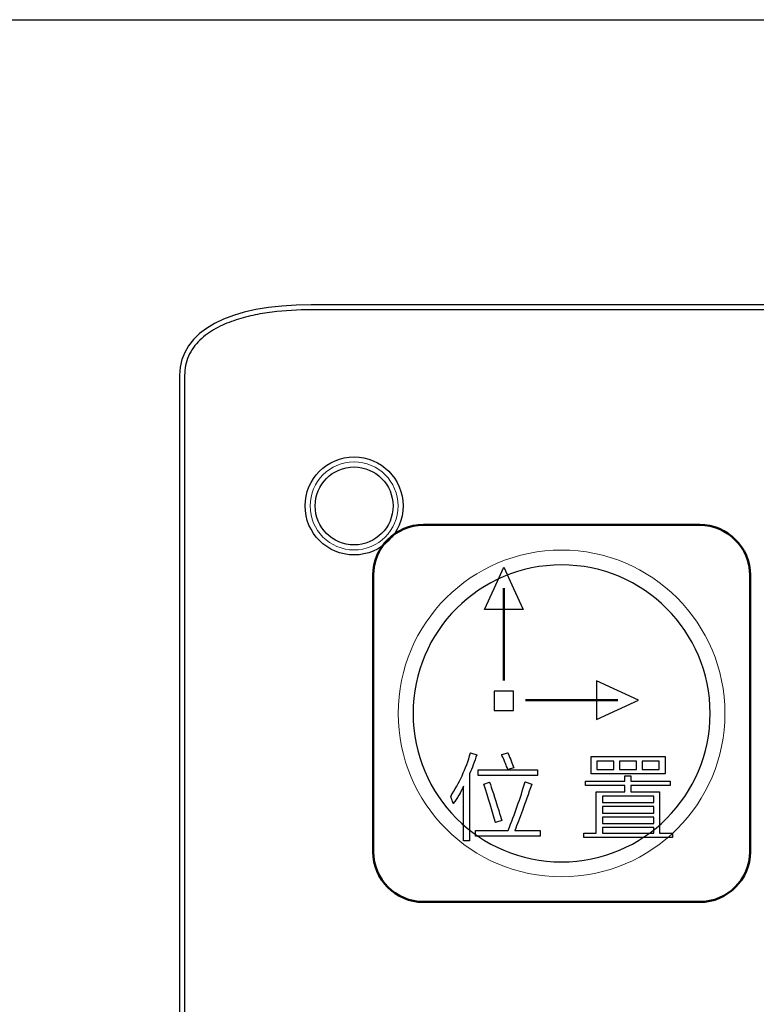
# Model space of a CAD drawing. Header units: millimetres. Extents: x 6964 to 8548, y -230 to 508.
# Tile 55 of 137: x 7261 to 7291, y 10 to 49. Entities that reach past the tile are written whole.
import ezdxf

# ---------------------------------------------------------------- set-up
doc = ezdxf.new("R2010")
doc.units = ezdxf.units.MM
doc.header["$LTSCALE"] = 3
doc.layers.add('layer 1', color=7, linetype='Continuous')

msp = doc.modelspace()

# ---------------------------------------------------------------- linework, layer by layer
at = {"linetype": 'Continuous', "lineweight": 30}
for p, q in [((7040.249, 49.214), (7439.249, 49.214)), ((7420.175, 37.87), (7272.842, 37.87)), ((7267.612, 35.066), (7267.612, -95.937))]:
    msp.add_line(p, q, dxfattribs=at)
msp.add_ellipse((7279.443, 31.525), major_axis=(-11.707, 4.265), ratio=0.401308, start_param=5.449513, end_param=6.428361, dxfattribs=at)
at = {"layer": 'layer 1'}
for p, q in [((7280.895, 22.494), (7280.127, 22.494)), ((7280.127, 22.494), (7280.127, 21.726)), ((7280.895, 21.726), (7280.895, 22.494)), ((7280.127, 21.726), (7280.895, 21.726)), ((7280.127, 21.726), (7280.127, 21.726))]:
    msp.add_line(p, q, dxfattribs=at)
for points in [[(7272.842, 37.67), (7272.321, 37.67), (7271.803, 37.644), (7271.289, 37.579)], [(7420.175, 37.67), (7420.175, 37.67), (7272.842, 37.67), (7272.842, 37.67)], [(7268.42, 36.467), (7268.232, 36.284), (7268.074, 36.071), (7267.968, 35.83)], [(7267.812, 35.066), (7267.812, 35.066), (7267.812, -95.937), (7267.812, -95.937)], [(7280.127, 26.589), (7280.127, 26.589), (7280.511, 27.428), (7280.511, 27.428)], [(7280.511, 27.428), (7280.511, 27.428), (7280.895, 26.589), (7280.895, 26.589)], [(7279.742, 25.751), (7279.742, 25.751), (7280.127, 26.589), (7280.127, 26.589)], [(7280.895, 26.589), (7280.895, 26.589), (7281.279, 25.751), (7281.279, 25.751)], [(7280.511, 25.751), (7280.511, 25.751), (7279.742, 25.751), (7279.742, 25.751)], [(7281.279, 25.751), (7281.279, 25.751), (7280.511, 25.751), (7280.511, 25.751)], [(7285.036, 22.526), (7285.036, 22.526), (7284.198, 22.911), (7284.198, 22.911)], [(7284.198, 22.911), (7284.198, 22.911), (7284.198, 22.142), (7284.198, 22.142)], [(7285.875, 22.142), (7285.875, 22.142), (7285.036, 22.526), (7285.036, 22.526)], [(7284.198, 22.142), (7284.198, 22.142), (7284.198, 21.374), (7284.198, 21.374)], [(7285.036, 21.758), (7285.036, 21.758), (7285.875, 22.142), (7285.875, 22.142)], [(7284.198, 21.374), (7284.198, 21.374), (7285.036, 21.758), (7285.036, 21.758)], [(7278.398, 18.32), (7278.738, 18.836), (7279.001, 19.41), (7279.186, 20.042)], [(7279.186, 20.042), (7279.186, 20.042), (7279.434, 19.969), (7279.434, 19.969)], [(7280.425, 19.984), (7280.425, 19.984), (7280.674, 20.042), (7280.674, 20.042)], [(7280.499, 19.823), (7280.46, 19.892), (7280.435, 19.945), (7280.425, 19.984)], [(7280.674, 20.042), (7280.771, 19.819), (7280.849, 19.619), (7280.907, 19.444)], [(7279.434, 19.969), (7279.346, 19.697), (7279.249, 19.444), (7279.142, 19.21)], [(7280.674, 19.385), (7280.634, 19.473), (7280.577, 19.619), (7280.499, 19.823)], [(7283.98, 19.212), (7283.98, 19.212), (7283.98, 19.895), (7283.98, 19.895)], [(7283.98, 19.895), (7283.98, 19.895), (7286.929, 19.895), (7286.929, 19.895)], [(7284.214, 19.72), (7284.214, 19.72), (7284.214, 19.387), (7284.214, 19.387)], [(7284.884, 19.72), (7284.884, 19.72), (7284.214, 19.72), (7284.214, 19.72)], [(7284.884, 19.387), (7284.884, 19.387), (7284.884, 19.72), (7284.884, 19.72)], [(7285.118, 19.72), (7285.118, 19.72), (7285.118, 19.387), (7285.118, 19.387)], [(7285.791, 19.72), (7285.791, 19.72), (7285.118, 19.72), (7285.118, 19.72)], [(7285.791, 19.387), (7285.791, 19.387), (7285.791, 19.72), (7285.791, 19.72)], [(7286.696, 19.72), (7286.696, 19.72), (7286.011, 19.72), (7286.011, 19.72)], [(7286.011, 19.72), (7286.011, 19.72), (7286.011, 19.387), (7286.011, 19.387)], [(7286.696, 19.387), (7286.696, 19.387), (7286.696, 19.72), (7286.696, 19.72)], [(7286.929, 19.895), (7286.929, 19.895), (7286.929, 19.212), (7286.929, 19.212)], [(7279.142, 19.21), (7279.142, 19.21), (7279.142, 16.54), (7279.142, 16.54)], [(7279.492, 19.138), (7279.492, 19.138), (7279.492, 19.372), (7279.492, 19.372)], [(7279.492, 19.372), (7279.492, 19.372), (7281.855, 19.372), (7281.855, 19.372)], [(7280.907, 19.444), (7280.907, 19.444), (7280.674, 19.385), (7280.674, 19.385)], [(7281.855, 19.372), (7281.855, 19.372), (7281.855, 19.138), (7281.855, 19.138)], [(7286.929, 19.212), (7286.929, 19.212), (7283.98, 19.212), (7283.98, 19.212)], [(7284.214, 19.387), (7284.214, 19.387), (7284.884, 19.387), (7284.884, 19.387)], [(7285.118, 19.387), (7285.118, 19.387), (7285.791, 19.387), (7285.791, 19.387)], [(7286.011, 19.387), (7286.011, 19.387), (7286.696, 19.387), (7286.696, 19.387)], [(7281.855, 19.138), (7281.855, 19.138), (7279.492, 19.138), (7279.492, 19.138)], [(7279.711, 18.802), (7279.711, 18.802), (7279.944, 18.875), (7279.944, 18.875)], [(7279.944, 18.875), (7280.022, 18.651), (7280.143, 18.277), (7280.309, 17.751)], [(7280.688, 16.962), (7280.941, 17.604), (7281.165, 18.246), (7281.359, 18.888)], [(7281.359, 18.888), (7281.359, 18.888), (7281.622, 18.801), (7281.622, 18.801)], [(7283.764, 18.745), (7283.764, 18.745), (7283.764, 18.92), (7283.764, 18.92)], [(7283.764, 18.92), (7283.764, 18.92), (7285.325, 18.92), (7285.325, 18.92)], [(7285.325, 18.92), (7285.325, 18.92), (7285.325, 19.125), (7285.325, 19.125)], [(7285.325, 19.125), (7285.325, 19.125), (7285.559, 19.125), (7285.559, 19.125)], [(7285.559, 19.125), (7285.559, 19.125), (7285.559, 18.92), (7285.559, 18.92)], [(7285.559, 18.92), (7285.559, 18.92), (7287.134, 18.92), (7287.134, 18.92)], [(7287.134, 18.92), (7287.134, 18.92), (7287.134, 18.745), (7287.134, 18.745)], [(7278.909, 18.714), (7278.792, 18.471), (7278.655, 18.242), (7278.5, 18.029)], [(7278.909, 16.54), (7278.909, 16.54), (7278.909, 18.714), (7278.909, 18.714)], [(7280.178, 17.27), (7280.051, 17.737), (7279.896, 18.247), (7279.711, 18.802)], [(7281.622, 18.801), (7281.35, 18.023), (7281.126, 17.409), (7280.951, 16.962)], [(7285.325, 18.745), (7285.325, 18.745), (7283.764, 18.745), (7283.764, 18.745)], [(7284.184, 16.847), (7284.184, 16.847), (7284.184, 18.495), (7284.184, 18.495)], [(7284.184, 18.495), (7284.184, 18.495), (7285.325, 18.495), (7285.325, 18.495)], [(7285.325, 18.495), (7285.325, 18.495), (7285.325, 18.745), (7285.325, 18.745)], [(7287.134, 18.745), (7287.134, 18.745), (7285.559, 18.745), (7285.559, 18.745)], [(7285.559, 18.745), (7285.559, 18.745), (7285.559, 18.495), (7285.559, 18.495)], [(7285.559, 18.495), (7285.559, 18.495), (7286.709, 18.495), (7286.709, 18.495)], [(7286.709, 18.495), (7286.709, 18.495), (7286.709, 16.847), (7286.709, 16.847)], [(7278.427, 18.218), (7278.417, 18.267), (7278.408, 18.301), (7278.398, 18.32)], [(7278.5, 18.029), (7278.49, 18.077), (7278.466, 18.14), (7278.427, 18.218)], [(7284.432, 18.319), (7284.432, 18.319), (7284.432, 18.072), (7284.432, 18.072)], [(7286.476, 18.319), (7286.476, 18.319), (7284.432, 18.319), (7284.432, 18.319)], [(7284.432, 18.072), (7284.432, 18.072), (7286.476, 18.072), (7286.476, 18.072)], [(7286.476, 18.072), (7286.476, 18.072), (7286.476, 18.319), (7286.476, 18.319)], [(7280.309, 17.751), (7280.357, 17.576), (7280.397, 17.445), (7280.425, 17.357)], [(7284.432, 17.912), (7284.432, 17.912), (7284.432, 17.65), (7284.432, 17.65)], [(7286.476, 17.912), (7286.476, 17.912), (7284.432, 17.912), (7284.432, 17.912)], [(7284.432, 17.65), (7284.432, 17.65), (7286.476, 17.65), (7286.476, 17.65)], [(7286.476, 17.65), (7286.476, 17.65), (7286.476, 17.912), (7286.476, 17.912)], [(7280.425, 17.357), (7280.425, 17.357), (7280.178, 17.27), (7280.178, 17.27)], [(7284.432, 17.49), (7284.432, 17.49), (7284.432, 17.24), (7284.432, 17.24)], [(7286.476, 17.49), (7286.476, 17.49), (7284.432, 17.49), (7284.432, 17.49)], [(7284.432, 17.24), (7284.432, 17.24), (7286.476, 17.24), (7286.476, 17.24)], [(7286.476, 17.24), (7286.476, 17.24), (7286.476, 17.49), (7286.476, 17.49)], [(7279.389, 16.728), (7279.389, 16.728), (7279.389, 16.962), (7279.389, 16.962)], [(7279.389, 16.962), (7279.389, 16.962), (7280.688, 16.962), (7280.688, 16.962)], [(7280.951, 16.962), (7280.951, 16.962), (7281.957, 16.962), (7281.957, 16.962)], [(7281.957, 16.962), (7281.957, 16.962), (7281.957, 16.728), (7281.957, 16.728)], [(7283.688, 16.672), (7283.688, 16.672), (7283.688, 16.847), (7283.688, 16.847)], [(7283.688, 16.847), (7283.688, 16.847), (7284.184, 16.847), (7284.184, 16.847)], [(7284.432, 17.079), (7284.432, 17.079), (7284.432, 16.847), (7284.432, 16.847)], [(7286.476, 17.079), (7286.476, 17.079), (7284.432, 17.079), (7284.432, 17.079)], [(7284.432, 16.847), (7284.432, 16.847), (7286.476, 16.847), (7286.476, 16.847)], [(7286.476, 16.847), (7286.476, 16.847), (7286.476, 17.079), (7286.476, 17.079)], [(7286.709, 16.847), (7286.709, 16.847), (7287.219, 16.847), (7287.219, 16.847)], [(7287.219, 16.847), (7287.219, 16.847), (7287.219, 16.672), (7287.219, 16.672)], [(7279.142, 16.54), (7279.142, 16.54), (7278.909, 16.54), (7278.909, 16.54)], [(7281.957, 16.728), (7281.957, 16.728), (7279.389, 16.728), (7279.389, 16.728)], [(7287.219, 16.672), (7287.219, 16.672), (7283.688, 16.672), (7283.688, 16.672)]]:
    msp.add_open_spline(points, degree=3, dxfattribs=at)
for points, knots in [([(7271.289, 37.579), (7271.032, 37.546), (7270.777, 37.504), (7270.523, 37.449), (7270.523, 37.449), (7270.269, 37.394), (7270.015, 37.325), (7269.768, 37.24), (7269.768, 37.24), (7269.521, 37.154), (7269.279, 37.051), (7269.051, 36.925), (7269.051, 36.925), (7268.822, 36.798), (7268.609, 36.65), (7268.42, 36.467)], [0.7948718, 0.7948718, 0.7948718, 0.7948718, 0.8205128, 0.8205128, 0.8205128, 0.8205128, 0.8461538, 0.8461538, 0.8461538, 0.8461539, 0.8717949, 0.8717949, 0.8717949, 0.8717949, 0.8974359, 0.8974359, 0.8974359, 0.8974359]), ([(7267.968, 35.83), (7267.915, 35.71), (7267.877, 35.586), (7267.851, 35.458), (7267.851, 35.458), (7267.825, 35.33), (7267.812, 35.198), (7267.812, 35.066)], [0.92307692, 0.92307692, 0.92307692, 0.92307692, 0.94871795, 0.94871795, 0.94871795, 0.94871796, 1, 1, 1, 1]), ([(7276.504, 29.869), (7276.504, 30.946), (7275.631, 31.819), (7274.554, 31.819), (7274.554, 31.819), (7273.477, 31.819), (7272.604, 30.946), (7272.604, 29.869), (7272.604, 29.869), (7272.604, 28.792), (7273.477, 27.919), (7274.554, 27.919), (7274.554, 27.919), (7275.631, 27.919), (7276.504, 28.792), (7276.504, 29.869)], [0, 0, 0, 0, 0.2, 0.2, 0.2, 0.2, 0.4, 0.4, 0.4, 0.4, 0.6, 0.6, 0.6, 0.6, 1, 1, 1, 1]), ([(7276.104, 29.869), (7276.104, 30.725), (7275.41, 31.419), (7274.554, 31.419), (7274.554, 31.419), (7273.698, 31.419), (7273.004, 30.725), (7273.004, 29.869), (7273.004, 29.869), (7273.004, 29.013), (7273.698, 28.319), (7274.554, 28.319), (7274.554, 28.319), (7275.41, 28.319), (7276.104, 29.013), (7276.104, 29.869)], [0, 0, 0, 0, 0.2, 0.2, 0.2, 0.2, 0.4, 0.4, 0.4, 0.4, 0.6, 0.6, 0.6, 0.6, 1, 1, 1, 1])]:
    msp.add_open_spline(points, degree=3, knots=knots, dxfattribs=at)
at = {"layer": 'layer 1', "lineweight": 9}
for points, knots in [([(7276.304, 29.869), (7276.304, 30.836), (7275.52, 31.619), (7274.554, 31.619), (7274.554, 31.619), (7273.587, 31.619), (7272.804, 30.836), (7272.804, 29.869), (7272.804, 29.869), (7272.804, 28.903), (7273.587, 28.119), (7274.554, 28.119), (7274.554, 28.119), (7275.52, 28.119), (7276.304, 28.903), (7276.304, 29.869)], [0, 0, 0, 0, 0.2, 0.2, 0.2, 0.2, 0.4, 0.4, 0.4, 0.4, 0.6, 0.6, 0.6, 0.6, 1, 1, 1, 1]), ([(7289.309, 21.614), (7289.309, 25.204), (7286.398, 28.114), (7282.809, 28.114), (7282.809, 28.114), (7279.219, 28.114), (7276.309, 25.204), (7276.309, 21.614), (7276.309, 21.614), (7276.309, 18.024), (7279.219, 15.114), (7282.809, 15.114)], [0, 0, 0, 0, 0.2, 0.2, 0.2, 0.2, 0.4, 0.4, 0.4, 0.4, 0.6, 0.6, 0.6, 0.6])]:
    msp.add_open_spline(points, degree=3, knots=knots, dxfattribs=at)
at = {"layer": 'layer 1', "lineweight": 50}
for points in [[(7275.309, 27.114), (7275.309, 28.214), (7276.208, 29.114), (7277.309, 29.114)], [(7277.309, 29.114), (7277.309, 29.114), (7288.309, 29.114), (7288.309, 29.114)], [(7288.309, 29.114), (7289.409, 29.114), (7290.309, 28.214), (7290.309, 27.114)], [(7275.309, 16.114), (7275.309, 16.114), (7275.309, 27.114), (7275.309, 27.114)], [(7290.309, 27.114), (7290.309, 27.114), (7290.309, 16.114), (7290.309, 16.114)], [(7280.511, 26.594), (7280.511, 26.594), (7280.511, 22.924), (7280.511, 22.924)], [(7285.042, 22.142), (7285.042, 22.142), (7281.372, 22.142), (7281.372, 22.142)], [(7277.309, 14.114), (7276.208, 14.114), (7275.309, 15.014), (7275.309, 16.114)], [(7290.309, 16.114), (7290.309, 15.014), (7289.409, 14.114), (7288.309, 14.114)], [(7288.309, 14.114), (7288.309, 14.114), (7277.309, 14.114), (7277.309, 14.114)]]:
    msp.add_open_spline(points, degree=3, dxfattribs=at)
at = {"layer": 'layer 1', "lineweight": 25}
for points, knots in [([(7288.718, 21.614), (7288.718, 24.878), (7286.072, 27.523), (7282.809, 27.523), (7282.809, 27.523), (7279.545, 27.523), (7276.9, 24.878), (7276.9, 21.614)], [0, 0, 0, 0, 0.2, 0.2, 0.2, 0.2, 0.4, 0.4, 0.4, 0.4]), ([(7276.9, 21.614), (7276.899, 18.351), (7279.545, 15.705), (7282.809, 15.705), (7282.809, 15.705), (7286.072, 15.705), (7288.718, 18.351), (7288.718, 21.614)], [0.4, 0.4, 0.4, 0.4, 0.6, 0.6, 0.6, 0.6, 1, 1, 1, 1])]:
    msp.add_open_spline(points, degree=3, knots=knots, dxfattribs=at)
at = {"layer": 'layer 1', "lineweight": 9}
for points in [[(7282.809, 15.114), (7286.398, 15.114), (7289.309, 18.024), (7289.309, 21.614)], [(7278.398, 18.32), (7278.738, 18.836), (7279.001, 19.41), (7279.186, 20.042)], [(7279.186, 20.042), (7279.186, 20.042), (7279.434, 19.969), (7279.434, 19.969)], [(7280.425, 19.984), (7280.425, 19.984), (7280.674, 20.042), (7280.674, 20.042)], [(7280.499, 19.823), (7280.46, 19.892), (7280.435, 19.945), (7280.425, 19.984)], [(7280.674, 20.042), (7280.771, 19.819), (7280.849, 19.619), (7280.907, 19.444)], [(7279.434, 19.969), (7279.346, 19.697), (7279.249, 19.444), (7279.142, 19.21)], [(7280.674, 19.385), (7280.634, 19.473), (7280.577, 19.619), (7280.499, 19.823)], [(7283.98, 19.212), (7283.98, 19.212), (7283.98, 19.895), (7283.98, 19.895)], [(7283.98, 19.895), (7283.98, 19.895), (7286.929, 19.895), (7286.929, 19.895)], [(7284.214, 19.72), (7284.214, 19.72), (7284.214, 19.387), (7284.214, 19.387)], [(7284.884, 19.72), (7284.884, 19.72), (7284.214, 19.72), (7284.214, 19.72)], [(7284.884, 19.387), (7284.884, 19.387), (7284.884, 19.72), (7284.884, 19.72)], [(7285.118, 19.72), (7285.118, 19.72), (7285.118, 19.387), (7285.118, 19.387)], [(7285.791, 19.72), (7285.791, 19.72), (7285.118, 19.72), (7285.118, 19.72)], [(7285.791, 19.387), (7285.791, 19.387), (7285.791, 19.72), (7285.791, 19.72)], [(7286.696, 19.72), (7286.696, 19.72), (7286.011, 19.72), (7286.011, 19.72)], [(7286.011, 19.72), (7286.011, 19.72), (7286.011, 19.387), (7286.011, 19.387)], [(7286.696, 19.387), (7286.696, 19.387), (7286.696, 19.72), (7286.696, 19.72)], [(7286.929, 19.895), (7286.929, 19.895), (7286.929, 19.212), (7286.929, 19.212)], [(7279.142, 19.21), (7279.142, 19.21), (7279.142, 16.54), (7279.142, 16.54)], [(7279.492, 19.138), (7279.492, 19.138), (7279.492, 19.372), (7279.492, 19.372)], [(7279.492, 19.372), (7279.492, 19.372), (7281.855, 19.372), (7281.855, 19.372)], [(7280.907, 19.444), (7280.907, 19.444), (7280.674, 19.385), (7280.674, 19.385)], [(7281.855, 19.372), (7281.855, 19.372), (7281.855, 19.138), (7281.855, 19.138)], [(7286.929, 19.212), (7286.929, 19.212), (7283.98, 19.212), (7283.98, 19.212)], [(7284.214, 19.387), (7284.214, 19.387), (7284.884, 19.387), (7284.884, 19.387)], [(7285.118, 19.387), (7285.118, 19.387), (7285.791, 19.387), (7285.791, 19.387)], [(7286.011, 19.387), (7286.011, 19.387), (7286.696, 19.387), (7286.696, 19.387)], [(7281.855, 19.138), (7281.855, 19.138), (7279.492, 19.138), (7279.492, 19.138)], [(7279.711, 18.802), (7279.711, 18.802), (7279.944, 18.875), (7279.944, 18.875)], [(7279.944, 18.875), (7280.022, 18.651), (7280.143, 18.277), (7280.309, 17.751)], [(7280.688, 16.962), (7280.941, 17.604), (7281.165, 18.246), (7281.359, 18.888)], [(7281.359, 18.888), (7281.359, 18.888), (7281.622, 18.801), (7281.622, 18.801)], [(7283.764, 18.745), (7283.764, 18.745), (7283.764, 18.92), (7283.764, 18.92)], [(7283.764, 18.92), (7283.764, 18.92), (7285.325, 18.92), (7285.325, 18.92)], [(7285.325, 18.92), (7285.325, 18.92), (7285.325, 19.125), (7285.325, 19.125)], [(7285.325, 19.125), (7285.325, 19.125), (7285.559, 19.125), (7285.559, 19.125)], [(7285.559, 19.125), (7285.559, 19.125), (7285.559, 18.92), (7285.559, 18.92)], [(7285.559, 18.92), (7285.559, 18.92), (7287.134, 18.92), (7287.134, 18.92)], [(7287.134, 18.92), (7287.134, 18.92), (7287.134, 18.745), (7287.134, 18.745)], [(7278.909, 18.714), (7278.792, 18.471), (7278.655, 18.242), (7278.5, 18.029)], [(7278.909, 16.54), (7278.909, 16.54), (7278.909, 18.714), (7278.909, 18.714)], [(7280.178, 17.27), (7280.051, 17.737), (7279.896, 18.247), (7279.711, 18.802)], [(7281.622, 18.801), (7281.35, 18.023), (7281.126, 17.409), (7280.951, 16.962)], [(7285.325, 18.745), (7285.325, 18.745), (7283.764, 18.745), (7283.764, 18.745)], [(7284.184, 16.847), (7284.184, 16.847), (7284.184, 18.495), (7284.184, 18.495)], [(7284.184, 18.495), (7284.184, 18.495), (7285.325, 18.495), (7285.325, 18.495)], [(7285.325, 18.495), (7285.325, 18.495), (7285.325, 18.745), (7285.325, 18.745)], [(7287.134, 18.745), (7287.134, 18.745), (7285.559, 18.745), (7285.559, 18.745)], [(7285.559, 18.745), (7285.559, 18.745), (7285.559, 18.495), (7285.559, 18.495)], [(7285.559, 18.495), (7285.559, 18.495), (7286.709, 18.495), (7286.709, 18.495)], [(7286.709, 18.495), (7286.709, 18.495), (7286.709, 16.847), (7286.709, 16.847)], [(7278.427, 18.218), (7278.417, 18.267), (7278.408, 18.301), (7278.398, 18.32)], [(7278.5, 18.029), (7278.49, 18.077), (7278.466, 18.14), (7278.427, 18.218)], [(7284.432, 18.319), (7284.432, 18.319), (7284.432, 18.072), (7284.432, 18.072)], [(7286.476, 18.319), (7286.476, 18.319), (7284.432, 18.319), (7284.432, 18.319)], [(7284.432, 18.072), (7284.432, 18.072), (7286.476, 18.072), (7286.476, 18.072)], [(7286.476, 18.072), (7286.476, 18.072), (7286.476, 18.319), (7286.476, 18.319)], [(7280.309, 17.751), (7280.357, 17.576), (7280.397, 17.445), (7280.425, 17.357)], [(7284.432, 17.912), (7284.432, 17.912), (7284.432, 17.65), (7284.432, 17.65)], [(7286.476, 17.912), (7286.476, 17.912), (7284.432, 17.912), (7284.432, 17.912)], [(7284.432, 17.65), (7284.432, 17.65), (7286.476, 17.65), (7286.476, 17.65)], [(7286.476, 17.65), (7286.476, 17.65), (7286.476, 17.912), (7286.476, 17.912)], [(7280.425, 17.357), (7280.425, 17.357), (7280.178, 17.27), (7280.178, 17.27)], [(7284.432, 17.49), (7284.432, 17.49), (7284.432, 17.24), (7284.432, 17.24)], [(7286.476, 17.49), (7286.476, 17.49), (7284.432, 17.49), (7284.432, 17.49)], [(7284.432, 17.24), (7284.432, 17.24), (7286.476, 17.24), (7286.476, 17.24)], [(7286.476, 17.24), (7286.476, 17.24), (7286.476, 17.49), (7286.476, 17.49)], [(7279.389, 16.728), (7279.389, 16.728), (7279.389, 16.962), (7279.389, 16.962)], [(7279.389, 16.962), (7279.389, 16.962), (7280.688, 16.962), (7280.688, 16.962)], [(7280.951, 16.962), (7280.951, 16.962), (7281.957, 16.962), (7281.957, 16.962)], [(7281.957, 16.962), (7281.957, 16.962), (7281.957, 16.728), (7281.957, 16.728)], [(7283.688, 16.672), (7283.688, 16.672), (7283.688, 16.847), (7283.688, 16.847)], [(7283.688, 16.847), (7283.688, 16.847), (7284.184, 16.847), (7284.184, 16.847)], [(7284.432, 17.079), (7284.432, 17.079), (7284.432, 16.847), (7284.432, 16.847)], [(7286.476, 17.079), (7286.476, 17.079), (7284.432, 17.079), (7284.432, 17.079)], [(7284.432, 16.847), (7284.432, 16.847), (7286.476, 16.847), (7286.476, 16.847)], [(7286.476, 16.847), (7286.476, 16.847), (7286.476, 17.079), (7286.476, 17.079)], [(7286.709, 16.847), (7286.709, 16.847), (7287.219, 16.847), (7287.219, 16.847)], [(7287.219, 16.847), (7287.219, 16.847), (7287.219, 16.672), (7287.219, 16.672)], [(7279.142, 16.54), (7279.142, 16.54), (7278.909, 16.54), (7278.909, 16.54)], [(7281.957, 16.728), (7281.957, 16.728), (7279.389, 16.728), (7279.389, 16.728)], [(7287.219, 16.672), (7287.219, 16.672), (7283.688, 16.672), (7283.688, 16.672)]]:
    msp.add_open_spline(points, degree=3, dxfattribs=at)

doc.saveas('drawing.dxf')
